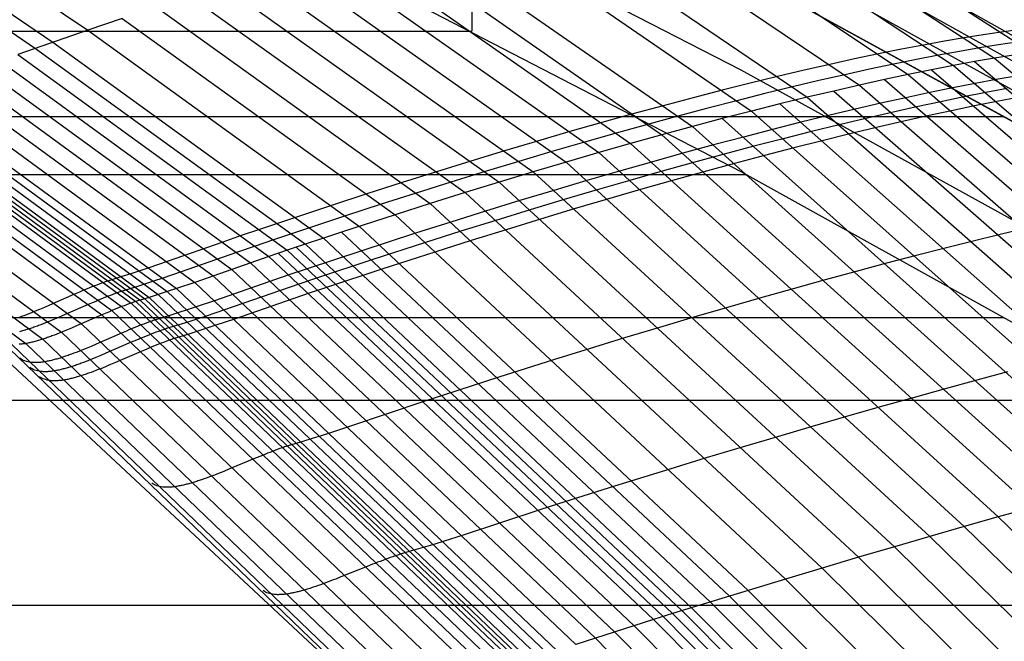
# Model space of a CAD drawing. Extents: x -260 to 296, y -277 to 294.
# Tile 189 of 241: x 146 to 161, y 159 to 169. Entities that reach past the tile are written whole.
import ezdxf

# ---------------------------------------------------------------- set-up
doc = ezdxf.new("R2010")
doc.units = 0
doc.layers.add('PREDEFINITO', color=7, linetype='CONTINUOUS')

msp = doc.modelspace()

# ---------------------------------------------------------------- linework, layer by layer
at = {"layer": 'PREDEFINITO'}
for p, q in [((153.112, 171.605, 423.447), (153.112, 168.521, 431.831)), ((143.196, 171.176, 448.083), (147.105, 168.537, 447.453)), ((156.723, 171.079, 437.086), (161.292, 168.101, 436.25)), ((157.283, 171.148, 436.021), (161.87, 168.191, 435.168)), ((142.401, 170.888, 448.619), (146.285, 168.253, 447.992)), ((142.667, 170.985, 448.442), (146.559, 168.349, 447.815)), ((155.419, 170.859, 439.196), (159.944, 167.845, 438.392)), ((156.101, 170.983, 438.146), (160.649, 167.985, 437.326)), ((154.679, 170.709, 440.232), (159.18, 167.679, 439.442)), ((157.331, 167.913, 426.656), (151.945, 170.678, 427.907)), ((153.886, 170.531, 441.248), (158.361, 167.488, 440.472)), ((153.041, 170.325, 442.241), (157.488, 167.271, 441.477)), ((152.149, 170.093, 443.206), (156.566, 167.03, 442.452)), ((158.596, 170.134, 424.486), (163.226, 167.52, 423.402)), ((151.686, 169.966, 443.676), (156.088, 166.9, 442.928)), ((151.212, 169.833, 444.138), (155.599, 166.764, 443.394)), ((158.242, 169.917, 423.754), (162.861, 167.335, 422.651)), ((150.729, 169.693, 444.59), (155.1, 166.622, 443.851)), ((157.82, 169.684, 423.074), (162.424, 167.132, 421.953)), ((150.236, 169.547, 445.033), (154.59, 166.474, 444.298)), ((149.734, 169.394, 445.465), (154.072, 166.321, 444.734)), ((161.919, 166.921, 421.332), (157.331, 169.437, 422.458)), ((161.919, 166.914, 421.309), (157.331, 169.434, 422.448)), ((149.223, 169.235, 445.886), (153.544, 166.161, 445.159)), ((148.704, 169.07, 446.297), (153.008, 165.996, 445.573)), ((157.331, 166.324, 430.85), (151.945, 169.105, 432.096)), ((148.178, 168.898, 446.696), (152.465, 165.826, 445.975)), ((147.645, 168.721, 447.081), (147.105, 168.537, 447.453)), ((147.645, 168.721, 447.081), (151.914, 165.65, 446.363)), ((161.66, 168.541, 434.717), (161.397, 168.506, 435.258)), ((-117.176, 168.521, 431.831), (153.112, 168.521, 431.831)), ((147.105, 168.537, 447.453), (146.01, 168.157, 448.167)), ((147.105, 168.537, 447.453), (151.356, 165.469, 446.738)), ((160.82, 168.418, 436.338), (160.508, 168.364, 436.877)), ((161.116, 168.465, 435.799), (160.82, 168.418, 436.338)), ((161.397, 168.506, 435.258), (161.116, 168.465, 435.799)), ((146.285, 168.253, 447.992), (150.51, 165.19, 447.279)), ((146.559, 168.349, 447.815), (150.793, 165.283, 447.101)), ((159.836, 168.238, 437.946), (159.477, 168.166, 438.476)), ((160.179, 168.305, 437.413), (159.836, 168.238, 437.946)), ((160.508, 168.364, 436.877), (160.179, 168.305, 437.413)), ((161.056, 168.259, 436.294), (160.743, 168.205, 436.833)), ((161.353, 168.307, 435.754), (161.056, 168.259, 436.294)), ((161.634, 168.349, 435.213), (161.353, 168.307, 435.754)), ((146.01, 168.157, 448.167), (150.226, 165.095, 447.456)), ((159.104, 168.087, 439.003), (158.716, 168.002, 439.525)), ((159.477, 168.166, 438.476), (159.104, 168.087, 439.003)), ((160.07, 168.078, 437.903), (159.711, 168.005, 438.434)), ((160.415, 168.145, 437.369), (160.07, 168.078, 437.903)), ((160.743, 168.205, 436.833), (160.415, 168.145, 437.369)), ((161.292, 168.101, 436.25), (160.978, 168.046, 436.789)), ((161.589, 168.149, 435.71), (161.292, 168.101, 436.25)), ((161.292, 168.101, 436.25), (167.827, 162.579, 434.753)), ((145.454, 167.956, 448.495), (149.651, 164.898, 447.785)), ((145.733, 168.058, 448.336), (149.94, 164.998, 447.625)), ((158.716, 168.002, 439.525), (158.314, 167.91, 440.042)), ((159.337, 167.926, 438.961), (158.949, 167.84, 439.483)), ((159.711, 168.005, 438.434), (159.337, 167.926, 438.961)), ((160.649, 167.985, 437.326), (160.304, 167.918, 437.861)), ((160.978, 168.046, 436.789), (160.649, 167.985, 437.326)), ((160.649, 167.985, 437.326), (167.155, 162.427, 435.858)), ((160.978, 168.046, 436.789), (167.499, 162.505, 435.307)), ((145.172, 167.851, 448.649), (149.36, 164.796, 447.939)), ((161.919, 165.377, 425.535), (157.331, 167.913, 426.656)), ((157.899, 167.812, 440.554), (157.47, 167.708, 441.059)), ((158.314, 167.91, 440.042), (157.899, 167.812, 440.554)), ((158.949, 167.84, 439.483), (158.546, 167.748, 440.001)), ((159.944, 167.845, 438.392), (159.569, 167.765, 438.919)), ((160.304, 167.918, 437.861), (159.944, 167.845, 438.392)), ((159.944, 167.845, 438.392), (166.418, 162.253, 436.951)), ((160.304, 167.918, 437.861), (166.794, 162.343, 436.406)), ((161.632, 167.82, 436.172), (161.318, 167.765, 436.712)), ((144.61, 167.643, 448.956), (148.779, 164.593, 448.247)), ((144.891, 167.746, 448.801), (149.069, 164.694, 448.092)), ((157.47, 167.708, 441.059), (157.029, 167.597, 441.557)), ((158.13, 167.65, 440.513), (157.701, 167.545, 441.018)), ((158.546, 167.748, 440.001), (158.13, 167.65, 440.513)), ((159.18, 167.679, 439.442), (158.777, 167.586, 439.959)), ((159.569, 167.765, 438.919), (159.18, 167.679, 439.442)), ((159.18, 167.679, 439.442), (165.619, 162.059, 438.027)), ((159.569, 167.765, 438.919), (166.026, 162.159, 437.491)), ((160.642, 167.635, 437.785), (160.282, 167.561, 438.317)), ((160.988, 167.703, 437.25), (160.642, 167.635, 437.785)), ((161.318, 167.765, 436.712), (160.988, 167.703, 437.25)), ((161.488, 167.624, 436.674), (161.157, 167.562, 437.212)), ((144.193, 167.494, 449.202), (148.348, 164.448, 448.494)), ((144.331, 167.542, 449.117), (148.491, 164.495, 448.409)), ((156.576, 167.48, 442.049), (156.11, 167.356, 442.532)), ((157.029, 167.597, 441.557), (156.576, 167.48, 442.049)), ((157.701, 167.545, 441.018), (157.259, 167.434, 441.517)), ((158.361, 167.488, 440.472), (157.931, 167.383, 440.978)), ((158.777, 167.586, 439.959), (158.361, 167.488, 440.472)), ((158.361, 167.488, 440.472), (164.762, 161.843, 439.081)), ((158.777, 167.586, 439.959), (165.198, 161.953, 438.557)), ((159.906, 167.48, 438.845), (159.516, 167.394, 439.368)), ((160.282, 167.561, 438.317), (159.906, 167.48, 438.845)), ((160.811, 167.494, 437.747), (160.45, 167.419, 438.28)), ((161.157, 167.562, 437.212), (160.811, 167.494, 437.747)), ((161.658, 167.483, 436.635), (161.327, 167.421, 437.174)), ((143.645, 167.309, 449.56), (147.784, 164.268, 448.856)), ((143.715, 167.335, 449.521), (147.856, 164.293, 448.817)), ((143.783, 167.357, 449.476), (147.926, 164.315, 448.771)), ((143.851, 167.379, 449.428), (147.996, 164.336, 448.722)), ((143.919, 167.401, 449.381), (148.066, 164.358, 448.675)), ((144.055, 167.447, 449.289), (148.206, 164.402, 448.582)), ((156.11, 167.356, 442.532), (155.634, 167.227, 443.007)), ((156.805, 167.317, 442.009), (156.339, 167.193, 442.492)), ((157.259, 167.434, 441.517), (156.805, 167.317, 442.009)), ((157.931, 167.383, 440.978), (157.488, 167.271, 441.477)), ((157.931, 167.383, 440.978), (164.313, 161.727, 439.598)), ((159.516, 167.394, 439.368), (159.112, 167.301, 439.887)), ((160.074, 167.338, 438.808), (159.684, 167.251, 439.332)), ((160.45, 167.419, 438.28), (160.074, 167.338, 438.808)), ((160.98, 167.352, 437.71), (160.619, 167.277, 438.242)), ((161.327, 167.421, 437.174), (160.98, 167.352, 437.71)), ((-125.509, 167.189, 421.451), (161.446, 167.189, 421.451)), ((143.353, 167.188, 449.666), (147.482, 164.151, 448.961)), ((143.501, 167.252, 449.622), (147.635, 164.213, 448.918)), ((155.634, 167.227, 443.007), (155.146, 167.091, 443.473)), ((156.339, 167.193, 442.492), (155.862, 167.064, 442.967)), ((157.033, 167.154, 441.969), (156.566, 167.03, 442.452)), ((157.488, 167.271, 441.477), (157.033, 167.154, 441.969)), ((157.033, 167.154, 441.969), (163.374, 161.479, 440.61)), ((157.488, 167.271, 441.477), (163.85, 161.606, 440.108)), ((158.694, 167.201, 440.399), (158.264, 167.096, 440.906)), ((159.112, 167.301, 439.887), (158.694, 167.201, 440.399)), ((159.279, 167.157, 439.85), (158.861, 167.058, 440.363)), ((159.684, 167.251, 439.332), (159.279, 167.157, 439.85)), ((160.242, 167.196, 438.771), (159.851, 167.108, 439.295)), ((160.619, 167.277, 438.242), (160.242, 167.196, 438.771)), ((143.202, 167.119, 449.698), (147.325, 164.084, 448.992)), ((155.146, 167.091, 443.473), (154.649, 166.95, 443.929)), ((155.862, 167.064, 442.967), (155.373, 166.928, 443.434)), ((156.566, 167.03, 442.452), (156.088, 166.9, 442.928)), ((156.566, 167.03, 442.452), (162.886, 161.348, 441.104)), ((158.264, 167.096, 440.906), (157.82, 166.984, 441.406)), ((158.861, 167.058, 440.363), (158.43, 166.952, 440.87)), ((159.446, 167.014, 439.814), (159.028, 166.914, 440.327)), ((159.851, 167.108, 439.295), (159.446, 167.014, 439.814)), ((142.895, 166.975, 449.748), (147.008, 163.945, 449.038)), ((154.649, 166.95, 443.929), (154.141, 166.802, 444.376)), ((155.373, 166.928, 443.434), (154.875, 166.786, 443.89)), ((156.088, 166.9, 442.928), (155.599, 166.764, 443.394)), ((156.088, 166.9, 442.928), (162.386, 161.211, 441.589)), ((157.364, 166.866, 441.898), (156.896, 166.742, 442.382)), ((157.82, 166.984, 441.406), (157.364, 166.866, 441.898)), ((158.43, 166.952, 440.87), (157.985, 166.84, 441.37)), ((159.028, 166.914, 440.327), (158.596, 166.808, 440.834)), ((142.308, 166.726, 449.935), (146.401, 163.705, 449.222)), ((142.594, 166.839, 449.812), (146.696, 163.813, 449.1)), ((154.141, 166.802, 444.376), (153.624, 166.648, 444.811)), ((154.875, 166.786, 443.89), (154.366, 166.638, 444.337)), ((155.599, 166.764, 443.394), (155.1, 166.622, 443.851)), ((155.599, 166.764, 443.394), (161.875, 161.07, 442.064)), ((156.896, 166.742, 442.382), (156.417, 166.612, 442.858)), ((157.529, 166.722, 441.863), (157.06, 166.597, 442.347)), ((157.985, 166.84, 441.37), (157.529, 166.722, 441.863)), ((158.151, 166.696, 441.335), (157.694, 166.578, 441.828)), ((158.596, 166.808, 440.834), (158.151, 166.696, 441.335)), ((142.05, 166.656, 450.159), (146.135, 163.637, 449.45)), ((153.624, 166.648, 444.811), (153.098, 166.489, 445.236)), ((154.366, 166.638, 444.337), (153.848, 166.485, 444.773)), ((155.1, 166.622, 443.851), (154.59, 166.474, 444.298)), ((155.1, 166.622, 443.851), (161.352, 160.924, 442.53)), ((156.417, 166.612, 442.858), (155.926, 166.475, 443.325)), ((157.06, 166.597, 442.347), (156.581, 166.467, 442.824)), ((157.694, 166.578, 441.828), (157.225, 166.453, 442.313)), ((153.098, 166.489, 445.236), (152.564, 166.324, 445.649)), ((153.848, 166.485, 444.773), (153.322, 166.325, 445.198)), ((154.59, 166.474, 444.298), (154.072, 166.321, 444.734)), ((154.59, 166.474, 444.298), (160.82, 160.773, 442.984)), ((155.926, 166.475, 443.325), (155.426, 166.333, 443.783)), ((156.581, 166.467, 442.824), (156.09, 166.331, 443.291)), ((157.225, 166.453, 442.313), (156.744, 166.323, 442.789)), ((-121.477, 166.28, 430.83), (157.414, 166.28, 430.83)), ((152.564, 166.324, 445.649), (152.022, 166.154, 446.051)), ((153.322, 166.325, 445.198), (152.787, 166.16, 445.611)), ((154.072, 166.321, 444.734), (153.544, 166.161, 445.159)), ((154.072, 166.321, 444.734), (160.278, 160.617, 443.428)), ((155.426, 166.333, 443.783), (154.915, 166.185, 444.23)), ((156.09, 166.331, 443.291), (155.589, 166.188, 443.748)), ((156.744, 166.323, 442.789), (156.253, 166.186, 443.256)), ((161.919, 163.773, 429.732), (157.331, 166.324, 430.85)), ((152.022, 166.154, 446.051), (151.473, 165.977, 446.439)), ((152.787, 166.16, 445.611), (152.244, 165.99, 446.013)), ((153.544, 166.161, 445.159), (153.008, 165.996, 445.573)), ((153.544, 166.161, 445.159), (159.726, 160.457, 443.859)), ((154.915, 166.185, 444.23), (154.395, 166.031, 444.667)), ((155.589, 166.188, 443.748), (155.077, 166.04, 444.196)), ((156.253, 166.186, 443.256), (155.751, 166.044, 443.714)), ((151.473, 165.977, 446.439), (150.917, 165.796, 446.813)), ((152.244, 165.99, 446.013), (151.694, 165.814, 446.401)), ((153.008, 165.996, 445.573), (152.465, 165.826, 445.975)), ((153.008, 165.996, 445.573), (159.166, 160.293, 444.279)), ((154.395, 166.031, 444.667), (153.866, 165.872, 445.092)), ((155.077, 166.04, 444.196), (154.557, 165.887, 444.633)), ((155.751, 166.044, 443.714), (155.239, 165.896, 444.162)), ((150.917, 165.796, 446.813), (149.791, 165.422, 447.531)), ((151.694, 165.814, 446.401), (151.137, 165.632, 446.775)), ((152.465, 165.826, 445.975), (151.914, 165.65, 446.363)), ((152.465, 165.826, 445.975), (158.597, 160.124, 444.687)), ((153.866, 165.872, 445.092), (153.329, 165.707, 445.506)), ((154.557, 165.887, 444.633), (154.027, 165.727, 445.058)), ((155.239, 165.896, 444.162), (154.718, 165.742, 444.599)), ((151.137, 165.632, 446.775), (150.009, 165.258, 447.493)), ((151.914, 165.65, 446.363), (151.075, 165.377, 446.921)), ((151.914, 165.65, 446.363), (158.021, 159.951, 445.08)), ((153.329, 165.707, 445.506), (152.785, 165.537, 445.908)), ((154.027, 165.727, 445.058), (153.49, 165.562, 445.472)), ((154.718, 165.742, 444.599), (154.188, 165.582, 445.024)), ((151.356, 165.469, 446.738), (157.438, 159.774, 445.459)), ((152.785, 165.537, 445.908), (152.232, 165.361, 446.297)), ((153.49, 165.562, 445.472), (152.944, 165.392, 445.875)), ((154.188, 165.582, 445.024), (153.65, 165.417, 445.439)), ((149.505, 165.324, 447.7), (149.217, 165.224, 447.86)), ((149.791, 165.422, 447.531), (149.505, 165.324, 447.7)), ((151.075, 165.377, 446.921), (150.226, 165.095, 447.456)), ((151.075, 165.377, 446.921), (157.144, 159.684, 445.644)), ((152.232, 165.361, 446.297), (151.392, 165.088, 446.854)), ((152.944, 165.392, 445.875), (152.391, 165.216, 446.263)), ((153.65, 165.417, 445.439), (153.104, 165.247, 445.841)), ((161.381, 165.341, 439.392), (160.956, 165.237, 439.909)), ((161.791, 165.438, 438.87), (161.381, 165.341, 439.392)), ((149.217, 165.224, 447.86), (148.349, 164.918, 448.322)), ((149.723, 165.161, 447.663), (149.434, 165.061, 447.822)), ((150.009, 165.258, 447.493), (149.723, 165.161, 447.663)), ((150.51, 165.19, 447.279), (156.553, 159.502, 446.006)), ((150.793, 165.283, 447.101), (156.849, 159.593, 445.826)), ((152.391, 165.216, 446.263), (151.55, 164.943, 446.821)), ((153.104, 165.247, 445.841), (152.55, 165.072, 446.23)), ((160.956, 165.237, 439.909), (160.519, 165.128, 440.42)), ((149.434, 165.061, 447.822), (148.564, 164.755, 448.284)), ((149.94, 164.998, 447.625), (148.779, 164.593, 448.247)), ((150.226, 165.095, 447.456), (149.94, 164.998, 447.625)), ((149.94, 164.998, 447.625), (155.957, 159.318, 446.356)), ((150.083, 165.047, 447.542), (156.107, 159.365, 446.272)), ((150.226, 165.095, 447.456), (156.256, 159.411, 446.185)), ((150.368, 165.142, 447.368), (156.405, 159.457, 446.096)), ((151.392, 165.088, 446.854), (150.54, 164.807, 447.39)), ((152.55, 165.072, 446.23), (151.708, 164.799, 446.788)), ((160.068, 165.013, 440.923), (159.604, 164.892, 441.419)), ((160.519, 165.128, 440.42), (160.068, 165.013, 440.923)), ((148.349, 164.918, 448.322), (148.062, 164.82, 448.484)), ((149.651, 164.898, 447.785), (155.655, 159.222, 446.516)), ((151.55, 164.943, 446.821), (150.697, 164.663, 447.357)), ((159.604, 164.892, 441.419), (159.129, 164.765, 441.907)), ((147.778, 164.726, 448.657), (147.638, 164.682, 448.749)), ((147.919, 164.772, 448.569), (147.778, 164.726, 448.657)), ((148.062, 164.82, 448.484), (147.919, 164.772, 448.569)), ((148.564, 164.755, 448.284), (148.277, 164.657, 448.446)), ((149.069, 164.694, 448.092), (155.047, 159.027, 446.824)), ((150.253, 164.71, 447.559), (149.09, 164.306, 448.181)), ((149.36, 164.796, 447.939), (155.351, 159.124, 446.671)), ((150.54, 164.807, 447.39), (150.253, 164.71, 447.559)), ((151.708, 164.799, 446.788), (150.854, 164.518, 447.324)), ((159.129, 164.765, 441.907), (158.642, 164.633, 442.386)), ((147.208, 164.537, 448.992), (147.17, 164.522, 449.004)), ((147.246, 164.551, 448.978), (147.208, 164.537, 448.992)), ((147.283, 164.566, 448.964), (147.246, 164.551, 448.978)), ((147.32, 164.579, 448.948), (147.283, 164.566, 448.964)), ((147.338, 164.586, 448.939), (147.32, 164.579, 448.948)), ((147.357, 164.592, 448.93), (147.338, 164.586, 448.939)), ((147.375, 164.599, 448.921), (147.357, 164.592, 448.93)), ((147.393, 164.605, 448.912), (147.375, 164.599, 448.921)), ((147.411, 164.611, 448.902), (147.393, 164.605, 448.912)), ((147.428, 164.617, 448.891), (147.411, 164.611, 448.902)), ((147.446, 164.623, 448.88), (147.428, 164.617, 448.891)), ((147.464, 164.628, 448.869), (147.446, 164.623, 448.88)), ((147.638, 164.682, 448.749), (147.464, 164.628, 448.869)), ((147.993, 164.564, 448.62), (147.852, 164.52, 448.712)), ((148.134, 164.61, 448.531), (147.993, 164.564, 448.62)), ((148.277, 164.657, 448.446), (148.134, 164.61, 448.531)), ((148.779, 164.593, 448.247), (148.491, 164.495, 448.409)), ((148.779, 164.593, 448.247), (154.743, 158.931, 446.981)), ((150.41, 164.566, 447.526), (149.245, 164.162, 448.148)), ((150.697, 164.663, 447.357), (150.41, 164.566, 447.526)), ((158.642, 164.633, 442.386), (158.144, 164.494, 442.856)), ((146.899, 164.407, 449.066), (146.504, 164.234, 449.125)), ((146.978, 164.441, 449.052), (146.899, 164.407, 449.066)), ((147.017, 164.458, 449.044), (146.978, 164.441, 449.052)), ((147.055, 164.474, 449.035), (147.017, 164.458, 449.044)), ((147.094, 164.49, 449.026), (147.055, 164.474, 449.035)), ((147.132, 164.506, 449.015), (147.094, 164.49, 449.026)), ((147.17, 164.522, 449.004), (147.132, 164.506, 449.015)), ((147.46, 164.389, 448.941), (147.422, 164.375, 448.955)), ((147.497, 164.404, 448.927), (147.46, 164.389, 448.941)), ((147.534, 164.417, 448.911), (147.497, 164.404, 448.927)), ((147.552, 164.424, 448.902), (147.534, 164.417, 448.911)), ((147.571, 164.43, 448.893), (147.552, 164.424, 448.902)), ((147.589, 164.437, 448.884), (147.571, 164.43, 448.893)), ((147.607, 164.443, 448.874), (147.589, 164.437, 448.884)), ((147.625, 164.449, 448.864), (147.607, 164.443, 448.874)), ((147.643, 164.455, 448.854), (147.625, 164.449, 448.864)), ((147.66, 164.461, 448.843), (147.643, 164.455, 448.854)), ((147.678, 164.466, 448.832), (147.66, 164.461, 448.843)), ((147.852, 164.52, 448.712), (147.678, 164.466, 448.832)), ((148.206, 164.402, 448.582), (148.066, 164.358, 448.675)), ((148.348, 164.448, 448.494), (148.206, 164.402, 448.582)), ((148.206, 164.402, 448.582), (154.145, 158.749, 447.32)), ((148.491, 164.495, 448.409), (148.348, 164.448, 448.494)), ((148.348, 164.448, 448.494), (154.293, 158.792, 447.23)), ((148.491, 164.495, 448.409), (154.442, 158.837, 447.144)), ((150.567, 164.422, 447.493), (149.401, 164.018, 448.115)), ((150.854, 164.518, 447.324), (150.567, 164.422, 447.493)), ((158.144, 164.494, 442.856), (157.635, 164.351, 443.317)), ((146.504, 164.234, 449.125), (146.426, 164.2, 449.139)), ((147.112, 164.246, 449.029), (146.717, 164.072, 449.087)), ((147.191, 164.279, 449.015), (147.112, 164.246, 449.029)), ((147.23, 164.296, 449.007), (147.191, 164.279, 449.015)), ((147.269, 164.312, 448.998), (147.23, 164.296, 449.007)), ((147.308, 164.329, 448.989), (147.269, 164.312, 448.998)), ((147.346, 164.344, 448.978), (147.308, 164.329, 448.989)), ((147.384, 164.36, 448.967), (147.346, 164.344, 448.978)), ((147.422, 164.375, 448.955), (147.384, 164.36, 448.967)), ((147.673, 164.227, 448.904), (147.635, 164.213, 448.918)), ((147.71, 164.242, 448.889), (147.673, 164.227, 448.904)), ((147.747, 164.255, 448.873), (147.71, 164.242, 448.889)), ((147.765, 164.262, 448.865), (147.747, 164.255, 448.873)), ((147.784, 164.268, 448.856), (147.765, 164.262, 448.865)), ((147.802, 164.275, 448.847), (147.784, 164.268, 448.856)), ((147.784, 164.268, 448.856), (153.704, 158.622, 447.598)), ((147.82, 164.281, 448.837), (147.802, 164.275, 448.847)), ((147.838, 164.287, 448.827), (147.82, 164.281, 448.837)), ((147.856, 164.293, 448.817), (147.838, 164.287, 448.827)), ((147.874, 164.299, 448.806), (147.856, 164.293, 448.817)), ((147.856, 164.293, 448.817), (153.78, 158.645, 447.558)), ((147.891, 164.304, 448.795), (147.874, 164.299, 448.806)), ((148.066, 164.358, 448.675), (147.891, 164.304, 448.795)), ((147.926, 164.315, 448.771), (153.853, 158.666, 447.512)), ((147.996, 164.336, 448.722), (153.925, 158.686, 447.462)), ((148.066, 164.358, 448.675), (153.998, 158.706, 447.414)), ((149.09, 164.306, 448.181), (148.801, 164.208, 448.343)), ((157.635, 164.351, 443.317), (157.116, 164.202, 443.767)), ((146.122, 164.077, 449.226), (146.104, 164.07, 449.233)), ((146.159, 164.091, 449.211), (146.122, 164.077, 449.226)), ((146.197, 164.105, 449.198), (146.159, 164.091, 449.211)), ((146.234, 164.12, 449.186), (146.197, 164.105, 449.198)), ((146.272, 164.135, 449.175), (146.234, 164.12, 449.186)), ((146.31, 164.151, 449.164), (146.272, 164.135, 449.175)), ((146.349, 164.167, 449.155), (146.31, 164.151, 449.164)), ((146.426, 164.2, 449.139), (146.349, 164.167, 449.155)), ((147.325, 164.084, 448.992), (146.929, 163.911, 449.05)), ((147.403, 164.118, 448.978), (147.325, 164.084, 448.992)), ((147.325, 164.084, 448.992), (153.223, 158.449, 447.73)), ((147.443, 164.134, 448.97), (147.403, 164.118, 448.978)), ((147.482, 164.151, 448.961), (147.443, 164.134, 448.97)), ((147.52, 164.167, 448.951), (147.482, 164.151, 448.961)), ((147.482, 164.151, 448.961), (153.388, 158.511, 447.701)), ((147.559, 164.182, 448.941), (147.52, 164.167, 448.951)), ((147.597, 164.198, 448.93), (147.559, 164.182, 448.941)), ((147.635, 164.213, 448.918), (147.597, 164.198, 448.93)), ((147.635, 164.213, 448.918), (153.549, 158.569, 447.659)), ((148.516, 164.115, 448.517), (148.375, 164.071, 448.609)), ((148.658, 164.161, 448.428), (148.516, 164.115, 448.517)), ((148.801, 164.208, 448.343), (148.658, 164.161, 448.428)), ((149.245, 164.162, 448.148), (148.956, 164.064, 448.311)), ((157.116, 164.202, 443.767), (156.588, 164.047, 444.206)), ((-125.509, 164.045, 429.85), (161.446, 164.045, 429.85)), ((146.049, 164.051, 449.259), (146.031, 164.044, 449.268)), ((146.068, 164.057, 449.25), (146.049, 164.051, 449.259)), ((146.086, 164.064, 449.241), (146.068, 164.057, 449.25)), ((146.104, 164.07, 449.233), (146.086, 164.064, 449.241)), ((146.371, 163.93, 449.174), (146.334, 163.916, 449.188)), ((146.409, 163.944, 449.16), (146.371, 163.93, 449.174)), ((146.446, 163.959, 449.148), (146.409, 163.944, 449.16)), ((146.484, 163.974, 449.137), (146.446, 163.959, 449.148)), ((146.522, 163.99, 449.127), (146.484, 163.974, 449.137)), ((146.561, 164.006, 449.118), (146.522, 163.99, 449.127)), ((146.639, 164.038, 449.101), (146.561, 164.006, 449.118)), ((146.717, 164.072, 449.087), (146.639, 164.038, 449.101)), ((147.008, 163.945, 449.038), (152.89, 158.319, 447.771)), ((147.943, 163.927, 448.852), (147.905, 163.912, 448.864)), ((147.981, 163.941, 448.839), (147.943, 163.927, 448.852)), ((148.019, 163.955, 448.824), (147.981, 163.941, 448.839)), ((148.056, 163.969, 448.808), (148.019, 163.955, 448.824)), ((148.074, 163.975, 448.8), (148.056, 163.969, 448.808)), ((148.092, 163.982, 448.791), (148.074, 163.975, 448.8)), ((148.111, 163.988, 448.782), (148.092, 163.982, 448.791)), ((148.129, 163.994, 448.772), (148.111, 163.988, 448.782)), ((148.147, 164, 448.762), (148.129, 163.994, 448.772)), ((148.165, 164.006, 448.751), (148.147, 164, 448.762)), ((148.182, 164.012, 448.741), (148.165, 164.006, 448.751)), ((148.2, 164.018, 448.729), (148.182, 164.012, 448.741)), ((148.375, 164.071, 448.609), (148.2, 164.018, 448.729)), ((148.529, 163.927, 448.576), (148.354, 163.874, 448.696)), ((148.671, 163.972, 448.484), (148.529, 163.927, 448.576)), ((148.813, 164.017, 448.396), (148.671, 163.972, 448.484)), ((148.956, 164.064, 448.311), (148.813, 164.017, 448.396)), ((149.111, 163.921, 448.278), (148.968, 163.874, 448.363)), ((149.401, 164.018, 448.115), (149.111, 163.921, 448.278)), ((156.588, 164.047, 444.206), (156.051, 163.888, 444.633)), ((146.053, 163.825, 449.358), (146.036, 163.821, 449.372)), ((146.069, 163.83, 449.344), (146.053, 163.825, 449.358)), ((146.086, 163.834, 449.33), (146.069, 163.83, 449.344)), ((146.103, 163.839, 449.317), (146.086, 163.834, 449.33)), ((146.12, 163.844, 449.305), (146.103, 163.839, 449.317)), ((146.137, 163.849, 449.293), (146.12, 163.844, 449.305)), ((146.155, 163.855, 449.281), (146.137, 163.849, 449.293)), ((146.172, 163.86, 449.27), (146.155, 163.855, 449.281)), ((146.19, 163.866, 449.26), (146.172, 163.86, 449.27)), ((146.207, 163.871, 449.249), (146.19, 163.866, 449.26)), ((146.225, 163.877, 449.24), (146.207, 163.871, 449.249)), ((146.243, 163.883, 449.23), (146.225, 163.877, 449.24)), ((146.261, 163.89, 449.221), (146.243, 163.883, 449.23)), ((146.279, 163.896, 449.212), (146.261, 163.89, 449.221)), ((146.297, 163.903, 449.204), (146.279, 163.896, 449.212)), ((146.316, 163.909, 449.196), (146.297, 163.903, 449.204)), ((146.334, 163.916, 449.188), (146.316, 163.909, 449.196)), ((146.582, 163.769, 449.136), (146.545, 163.755, 449.151)), ((146.62, 163.783, 449.123), (146.582, 163.769, 449.136)), ((146.657, 163.798, 449.111), (146.62, 163.783, 449.123)), ((146.696, 163.813, 449.1), (146.657, 163.798, 449.111)), ((146.734, 163.829, 449.089), (146.696, 163.813, 449.1)), ((146.696, 163.813, 449.1), (152.562, 158.196, 447.829)), ((146.772, 163.844, 449.08), (146.734, 163.829, 449.089)), ((146.85, 163.877, 449.064), (146.772, 163.844, 449.08)), ((146.929, 163.911, 449.05), (146.85, 163.877, 449.064)), ((147.632, 163.798, 448.926), (147.235, 163.625, 448.984)), ((147.711, 163.832, 448.912), (147.632, 163.798, 448.926)), ((147.75, 163.848, 448.904), (147.711, 163.832, 448.912)), ((147.789, 163.865, 448.895), (147.75, 163.848, 448.904)), ((147.828, 163.881, 448.886), (147.789, 163.865, 448.895)), ((147.867, 163.896, 448.876), (147.828, 163.881, 448.886)), ((147.905, 163.912, 448.864), (147.867, 163.896, 448.876)), ((148.059, 163.768, 448.832), (148.021, 163.753, 448.843)), ((148.097, 163.783, 448.819), (148.059, 163.768, 448.832)), ((148.135, 163.798, 448.806), (148.097, 163.783, 448.819)), ((148.173, 163.812, 448.791), (148.135, 163.798, 448.806)), ((148.21, 163.825, 448.775), (148.173, 163.812, 448.791)), ((148.228, 163.832, 448.767), (148.21, 163.825, 448.775)), ((148.247, 163.839, 448.758), (148.228, 163.832, 448.767)), ((148.265, 163.845, 448.749), (148.247, 163.839, 448.758)), ((148.283, 163.851, 448.739), (148.265, 163.845, 448.749)), ((148.301, 163.857, 448.729), (148.283, 163.851, 448.739)), ((148.319, 163.863, 448.719), (148.301, 163.857, 448.729)), ((148.337, 163.869, 448.708), (148.319, 163.863, 448.719)), ((148.354, 163.874, 448.696), (148.337, 163.869, 448.708)), ((148.684, 163.784, 448.544), (148.509, 163.731, 448.664)), ((148.825, 163.828, 448.451), (148.684, 163.784, 448.544)), ((148.968, 163.874, 448.363), (148.825, 163.828, 448.451)), ((156.051, 163.888, 444.633), (155.505, 163.723, 445.049)), ((145.563, 163.631, 449.867), (150.971, 158.596, 449.098)), ((145.739, 163.69, 450.399), (151.579, 158.075, 449.176)), ((145.91, 163.626, 449.827), (151.748, 158.018, 448.578)), ((146.045, 163.625, 449.571), (146.031, 163.624, 449.594)), ((146.06, 163.626, 449.55), (146.045, 163.625, 449.571)), ((146.074, 163.628, 449.528), (146.06, 163.626, 449.55)), ((146.089, 163.63, 449.508), (146.074, 163.628, 449.528)), ((146.104, 163.632, 449.488), (146.089, 163.63, 449.508)), ((146.119, 163.634, 449.469), (146.104, 163.632, 449.488)), ((146.135, 163.637, 449.45), (146.119, 163.634, 449.469)), ((146.15, 163.639, 449.432), (146.135, 163.637, 449.45)), ((146.135, 163.637, 449.45), (151.978, 158.03, 448.185)), ((146.166, 163.642, 449.414), (146.15, 163.639, 449.432)), ((146.182, 163.645, 449.397), (146.166, 163.642, 449.414)), ((146.198, 163.649, 449.381), (146.182, 163.645, 449.397)), ((146.214, 163.652, 449.365), (146.198, 163.649, 449.381)), ((146.23, 163.656, 449.349), (146.214, 163.652, 449.365)), ((146.247, 163.66, 449.334), (146.23, 163.656, 449.349)), ((146.263, 163.664, 449.32), (146.247, 163.66, 449.334)), ((146.28, 163.669, 449.306), (146.263, 163.664, 449.32)), ((146.297, 163.673, 449.293), (146.28, 163.669, 449.306)), ((146.314, 163.678, 449.28), (146.297, 163.673, 449.293)), ((146.331, 163.683, 449.268), (146.314, 163.678, 449.28)), ((146.348, 163.688, 449.256), (146.331, 163.683, 449.268)), ((146.365, 163.694, 449.244), (146.348, 163.688, 449.256)), ((146.383, 163.699, 449.233), (146.365, 163.694, 449.244)), ((146.401, 163.705, 449.222), (146.383, 163.699, 449.233)), ((146.418, 163.71, 449.212), (146.401, 163.705, 449.222)), ((146.401, 163.705, 449.222), (152.254, 158.095, 447.951)), ((146.436, 163.716, 449.202), (146.418, 163.71, 449.212)), ((146.454, 163.722, 449.193), (146.436, 163.716, 449.202)), ((146.472, 163.729, 449.183), (146.454, 163.722, 449.193)), ((146.49, 163.735, 449.175), (146.472, 163.729, 449.183)), ((146.508, 163.741, 449.166), (146.49, 163.735, 449.175)), ((146.527, 163.748, 449.158), (146.508, 163.741, 449.166)), ((146.545, 163.755, 449.151), (146.527, 163.748, 449.158)), ((147.235, 163.625, 448.984), (147.156, 163.592, 448.998)), ((147.786, 163.655, 448.893), (147.388, 163.483, 448.951)), ((147.865, 163.689, 448.879), (147.786, 163.655, 448.893)), ((147.904, 163.705, 448.871), (147.865, 163.689, 448.879)), ((147.943, 163.721, 448.863), (147.904, 163.705, 448.871)), ((147.982, 163.737, 448.853), (147.943, 163.721, 448.863)), ((148.021, 163.753, 448.843), (147.982, 163.737, 448.853)), ((148.213, 163.625, 448.799), (148.175, 163.61, 448.81)), ((148.251, 163.64, 448.787), (148.213, 163.625, 448.799)), ((148.289, 163.654, 448.773), (148.251, 163.64, 448.787)), ((148.327, 163.668, 448.759), (148.289, 163.654, 448.773)), ((148.364, 163.682, 448.743), (148.327, 163.668, 448.759)), ((148.382, 163.689, 448.734), (148.364, 163.682, 448.743)), ((148.401, 163.695, 448.725), (148.382, 163.689, 448.734)), ((148.419, 163.701, 448.716), (148.401, 163.695, 448.725)), ((148.437, 163.708, 448.707), (148.419, 163.701, 448.716)), ((148.455, 163.714, 448.697), (148.437, 163.708, 448.707)), ((148.473, 163.719, 448.686), (148.455, 163.714, 448.697)), ((148.491, 163.725, 448.675), (148.473, 163.719, 448.686)), ((148.509, 163.731, 448.664), (148.491, 163.725, 448.675)), ((155.505, 163.723, 445.049), (154.952, 163.553, 445.454)), ((146.814, 163.457, 449.1), (146.796, 163.45, 449.109)), ((146.832, 163.463, 449.092), (146.814, 163.457, 449.1)), ((146.851, 163.47, 449.084), (146.832, 163.463, 449.092)), ((146.888, 163.484, 449.07), (146.851, 163.47, 449.084)), ((146.925, 163.498, 449.057), (146.888, 163.484, 449.07)), ((146.963, 163.513, 449.045), (146.925, 163.498, 449.057)), ((147.001, 163.528, 449.033), (146.963, 163.513, 449.045)), ((147.04, 163.544, 449.023), (147.001, 163.528, 449.033)), ((147.078, 163.559, 449.014), (147.04, 163.544, 449.023)), ((147.156, 163.592, 448.998), (147.078, 163.559, 449.014)), ((147.388, 163.483, 448.951), (147.309, 163.449, 448.965)), ((147.939, 163.512, 448.861), (147.541, 163.34, 448.918)), ((148.018, 163.545, 448.846), (147.939, 163.512, 448.861)), ((148.058, 163.562, 448.839), (148.018, 163.545, 448.846)), ((148.097, 163.578, 448.83), (148.058, 163.562, 448.839)), ((148.136, 163.594, 448.821), (148.097, 163.578, 448.83)), ((148.175, 163.61, 448.81), (148.136, 163.594, 448.821)), ((154.952, 163.553, 445.454), (154.39, 163.379, 445.844)), ((146.062, 163.393, 450.251), (146.044, 163.405, 450.335)), ((146.081, 163.381, 450.171), (146.062, 163.393, 450.251)), ((146.101, 163.371, 450.095), (146.081, 163.381, 450.171)), ((146.122, 163.363, 450.021), (146.101, 163.371, 450.095)), ((146.144, 163.355, 449.952), (146.122, 163.363, 450.021)), ((146.166, 163.349, 449.885), (146.144, 163.355, 449.952)), ((146.19, 163.345, 449.822), (146.166, 163.349, 449.885)), ((146.215, 163.341, 449.762), (146.19, 163.345, 449.822)), ((146.227, 163.34, 449.733), (146.215, 163.341, 449.762)), ((146.24, 163.339, 449.705), (146.227, 163.34, 449.733)), ((146.253, 163.338, 449.678), (146.24, 163.339, 449.705)), ((146.266, 163.338, 449.651), (146.253, 163.338, 449.678)), ((146.28, 163.337, 449.625), (146.266, 163.338, 449.651)), ((146.293, 163.338, 449.6), (146.28, 163.337, 449.625)), ((146.307, 163.338, 449.575), (146.293, 163.338, 449.6)), ((146.321, 163.338, 449.552), (146.307, 163.338, 449.575)), ((146.335, 163.339, 449.528), (146.321, 163.338, 449.552)), ((146.35, 163.34, 449.506), (146.335, 163.339, 449.528)), ((146.364, 163.342, 449.484), (146.35, 163.34, 449.506)), ((146.379, 163.343, 449.463), (146.364, 163.342, 449.484)), ((146.394, 163.345, 449.442), (146.379, 163.343, 449.463)), ((146.409, 163.347, 449.422), (146.394, 163.345, 449.442)), ((146.424, 163.35, 449.403), (146.409, 163.347, 449.422)), ((146.439, 163.352, 449.384), (146.424, 163.35, 449.403)), ((146.455, 163.355, 449.366), (146.439, 163.352, 449.384)), ((146.471, 163.358, 449.348), (146.455, 163.355, 449.366)), ((146.487, 163.361, 449.331), (146.471, 163.358, 449.348)), ((146.503, 163.364, 449.315), (146.487, 163.361, 449.331)), ((146.519, 163.368, 449.299), (146.503, 163.364, 449.315)), ((146.535, 163.372, 449.283), (146.519, 163.368, 449.299)), ((146.552, 163.376, 449.269), (146.535, 163.372, 449.283)), ((146.568, 163.38, 449.254), (146.552, 163.376, 449.269)), ((146.585, 163.384, 449.24), (146.568, 163.38, 449.254)), ((146.602, 163.389, 449.227), (146.585, 163.384, 449.24)), ((146.619, 163.394, 449.214), (146.602, 163.389, 449.227)), ((146.636, 163.399, 449.201), (146.619, 163.394, 449.214)), ((146.653, 163.404, 449.189), (146.636, 163.399, 449.201)), ((146.671, 163.409, 449.178), (146.653, 163.404, 449.189)), ((146.688, 163.414, 449.167), (146.671, 163.409, 449.178)), ((146.706, 163.42, 449.156), (146.688, 163.414, 449.167)), ((146.723, 163.426, 449.146), (146.706, 163.42, 449.156)), ((146.741, 163.432, 449.136), (146.723, 163.426, 449.146)), ((146.759, 163.438, 449.126), (146.741, 163.432, 449.136)), ((146.777, 163.444, 449.117), (146.759, 163.438, 449.126)), ((146.796, 163.45, 449.109), (146.777, 163.444, 449.117)), ((146.948, 163.308, 449.076), (146.93, 163.302, 449.084)), ((146.966, 163.314, 449.067), (146.948, 163.308, 449.076)), ((146.985, 163.321, 449.059), (146.966, 163.314, 449.067)), ((147.003, 163.328, 449.051), (146.985, 163.321, 449.059)), ((147.04, 163.341, 449.037), (147.003, 163.328, 449.051)), ((147.078, 163.356, 449.024), (147.04, 163.341, 449.037)), ((147.116, 163.37, 449.012), (147.078, 163.356, 449.024)), ((147.154, 163.386, 449), (147.116, 163.37, 449.012)), ((147.193, 163.401, 448.99), (147.154, 163.386, 449)), ((147.231, 163.417, 448.981), (147.193, 163.401, 448.99)), ((147.309, 163.449, 448.965), (147.231, 163.417, 448.981)), ((147.462, 163.306, 448.932), (147.423, 163.29, 448.94)), ((147.541, 163.34, 448.918), (147.462, 163.306, 448.932)), ((154.39, 163.379, 445.844), (153.536, 163.108, 446.404)), ((146.214, 163.25, 450.219), (146.196, 163.263, 450.303)), ((146.233, 163.239, 450.139), (146.214, 163.25, 450.219)), ((146.253, 163.229, 450.062), (146.233, 163.239, 450.139)), ((146.274, 163.22, 449.989), (146.253, 163.229, 450.062)), ((146.296, 163.213, 449.92), (146.274, 163.22, 449.989)), ((146.318, 163.207, 449.853), (146.296, 163.213, 449.92)), ((146.342, 163.202, 449.79), (146.318, 163.207, 449.853)), ((146.367, 163.199, 449.73), (146.342, 163.202, 449.79)), ((146.379, 163.198, 449.701), (146.367, 163.199, 449.73)), ((146.392, 163.197, 449.673), (146.379, 163.198, 449.701)), ((146.405, 163.196, 449.645), (146.392, 163.197, 449.673)), ((146.418, 163.195, 449.619), (146.405, 163.196, 449.645)), ((146.432, 163.195, 449.593), (146.418, 163.195, 449.619)), ((146.445, 163.195, 449.567), (146.432, 163.195, 449.593)), ((146.459, 163.196, 449.543), (146.445, 163.195, 449.567)), ((146.473, 163.196, 449.519), (146.459, 163.196, 449.543)), ((146.487, 163.197, 449.496), (146.473, 163.196, 449.519)), ((146.502, 163.198, 449.473), (146.487, 163.197, 449.496)), ((146.516, 163.199, 449.451), (146.502, 163.198, 449.473)), ((146.531, 163.201, 449.43), (146.516, 163.199, 449.451)), ((146.546, 163.203, 449.409), (146.531, 163.201, 449.43)), ((146.561, 163.205, 449.389), (146.546, 163.203, 449.409)), ((146.576, 163.207, 449.37), (146.561, 163.205, 449.389)), ((146.592, 163.21, 449.351), (146.576, 163.207, 449.37)), ((146.607, 163.213, 449.333), (146.592, 163.21, 449.351)), ((146.623, 163.216, 449.315), (146.607, 163.213, 449.333)), ((146.639, 163.219, 449.298), (146.623, 163.216, 449.315)), ((146.655, 163.222, 449.282), (146.639, 163.219, 449.298)), ((146.671, 163.226, 449.266), (146.655, 163.222, 449.282)), ((146.687, 163.229, 449.25), (146.671, 163.226, 449.266)), ((146.704, 163.233, 449.236), (146.687, 163.229, 449.25)), ((146.72, 163.238, 449.221), (146.704, 163.233, 449.236)), ((146.737, 163.242, 449.207), (146.72, 163.238, 449.221)), ((146.754, 163.247, 449.194), (146.737, 163.242, 449.207)), ((146.771, 163.251, 449.181), (146.754, 163.247, 449.194)), ((146.788, 163.256, 449.168), (146.771, 163.251, 449.181)), ((146.806, 163.261, 449.156), (146.788, 163.256, 449.168)), ((146.823, 163.267, 449.145), (146.806, 163.261, 449.156)), ((146.84, 163.272, 449.134), (146.823, 163.267, 449.145)), ((146.858, 163.278, 449.123), (146.84, 163.272, 449.134)), ((146.876, 163.283, 449.113), (146.858, 163.278, 449.123)), ((146.894, 163.289, 449.103), (146.876, 163.283, 449.113)), ((146.912, 163.295, 449.093), (146.894, 163.289, 449.103)), ((146.93, 163.302, 449.084), (146.912, 163.295, 449.093)), ((147.064, 163.153, 449.06), (147.046, 163.147, 449.07)), ((147.082, 163.159, 449.051), (147.064, 163.153, 449.06)), ((147.1, 163.165, 449.043), (147.082, 163.159, 449.051)), ((147.119, 163.172, 449.034), (147.1, 163.165, 449.043)), ((147.137, 163.178, 449.026), (147.119, 163.172, 449.034)), ((147.156, 163.185, 449.018), (147.137, 163.178, 449.026)), ((147.193, 163.199, 449.004), (147.156, 163.185, 449.018)), ((147.231, 163.213, 448.991), (147.193, 163.199, 449.004)), ((147.269, 163.228, 448.979), (147.231, 163.213, 448.991)), ((147.307, 163.243, 448.967), (147.269, 163.228, 448.979)), ((147.345, 163.258, 448.957), (147.307, 163.243, 448.967)), ((147.384, 163.274, 448.948), (147.345, 163.258, 448.957)), ((147.423, 163.29, 448.94), (147.384, 163.274, 448.948)), ((161.498, 163.192, 441.013), (161.016, 163.063, 441.504)), ((146.366, 163.107, 450.187), (146.348, 163.12, 450.271)), ((146.385, 163.096, 450.107), (146.366, 163.107, 450.187)), ((146.405, 163.086, 450.03), (146.385, 163.096, 450.107)), ((146.426, 163.078, 449.957), (146.405, 163.086, 450.03)), ((146.447, 163.071, 449.887), (146.426, 163.078, 449.957)), ((146.47, 163.065, 449.821), (146.447, 163.071, 449.887)), ((146.494, 163.06, 449.757), (146.47, 163.065, 449.821)), ((146.519, 163.056, 449.697), (146.494, 163.06, 449.757)), ((146.531, 163.055, 449.668), (146.519, 163.056, 449.697)), ((146.544, 163.054, 449.64), (146.531, 163.055, 449.668)), ((146.557, 163.053, 449.613), (146.544, 163.054, 449.64)), ((146.57, 163.053, 449.586), (146.557, 163.053, 449.613)), ((146.584, 163.053, 449.56), (146.57, 163.053, 449.586)), ((146.597, 163.053, 449.535), (146.584, 163.053, 449.56)), ((146.611, 163.053, 449.51), (146.597, 163.053, 449.535)), ((146.625, 163.054, 449.486), (146.611, 163.053, 449.51)), ((146.639, 163.055, 449.463), (146.625, 163.054, 449.486)), ((146.654, 163.056, 449.44), (146.639, 163.055, 449.463)), ((146.668, 163.057, 449.419), (146.654, 163.056, 449.44)), ((146.683, 163.059, 449.397), (146.668, 163.057, 449.419)), ((146.698, 163.06, 449.377), (146.683, 163.059, 449.397)), ((146.713, 163.063, 449.357), (146.698, 163.06, 449.377)), ((146.728, 163.065, 449.337), (146.713, 163.063, 449.357)), ((146.744, 163.067, 449.318), (146.728, 163.065, 449.337)), ((146.759, 163.07, 449.3), (146.744, 163.067, 449.318)), ((146.775, 163.073, 449.283), (146.759, 163.07, 449.3)), ((146.791, 163.076, 449.265), (146.775, 163.073, 449.283)), ((146.807, 163.08, 449.249), (146.791, 163.076, 449.265)), ((146.823, 163.083, 449.233), (146.807, 163.08, 449.249)), ((146.839, 163.087, 449.218), (146.823, 163.083, 449.233)), ((146.856, 163.091, 449.203), (146.839, 163.087, 449.218)), ((146.873, 163.095, 449.188), (146.856, 163.091, 449.203)), ((146.889, 163.1, 449.174), (146.873, 163.095, 449.188)), ((146.906, 163.104, 449.161), (146.889, 163.1, 449.174)), ((146.923, 163.109, 449.148), (146.906, 163.104, 449.161)), ((146.94, 163.114, 449.135), (146.923, 163.109, 449.148)), ((146.958, 163.119, 449.123), (146.94, 163.114, 449.135)), ((146.975, 163.124, 449.112), (146.958, 163.119, 449.123)), ((146.993, 163.13, 449.101), (146.975, 163.124, 449.112)), ((147.01, 163.135, 449.09), (146.993, 163.13, 449.101)), ((147.028, 163.141, 449.08), (147.01, 163.135, 449.09)), ((147.046, 163.147, 449.07), (147.028, 163.141, 449.08)), ((153.536, 163.108, 446.404), (152.671, 162.83, 446.941)), ((161.016, 163.063, 441.504), (160.523, 162.929, 441.986)), ((160.523, 162.929, 441.986), (160.018, 162.789, 442.459)), ((-131.866, 162.75, 419.529), (167.799, 162.75, 419.529)), ((152.38, 162.734, 447.111), (151.198, 162.336, 447.734)), ((152.671, 162.83, 446.941), (152.38, 162.734, 447.111)), ((160.018, 162.789, 442.459), (159.502, 162.644, 442.922)), ((159.502, 162.644, 442.922), (158.977, 162.494, 443.374)), ((158.977, 162.494, 443.374), (158.441, 162.339, 443.815)), ((150.904, 162.24, 447.897), (150.759, 162.194, 447.983)), ((151.198, 162.336, 447.734), (150.904, 162.24, 447.897)), ((158.441, 162.339, 443.815), (157.897, 162.179, 444.245)), ((150.471, 162.105, 448.164), (150.294, 162.053, 448.285)), ((150.614, 162.149, 448.071), (150.471, 162.105, 448.164)), ((150.759, 162.194, 447.983), (150.614, 162.149, 448.071)), ((157.897, 162.179, 444.245), (157.344, 162.015, 444.663)), ((149.916, 161.919, 448.442), (149.876, 161.903, 448.451)), ((149.955, 161.934, 448.431), (149.916, 161.919, 448.442)), ((149.994, 161.949, 448.42), (149.955, 161.934, 448.431)), ((150.033, 161.964, 448.408), (149.994, 161.949, 448.42)), ((150.071, 161.978, 448.395), (150.033, 161.964, 448.408)), ((150.109, 161.992, 448.38), (150.071, 161.978, 448.395)), ((150.147, 162.005, 448.364), (150.109, 161.992, 448.38)), ((150.166, 162.012, 448.356), (150.147, 162.005, 448.364)), ((150.184, 162.018, 448.347), (150.166, 162.012, 448.356)), ((150.203, 162.024, 448.338), (150.184, 162.018, 448.347)), ((150.221, 162.03, 448.328), (150.203, 162.024, 448.338)), ((150.24, 162.036, 448.318), (150.221, 162.03, 448.328)), ((150.258, 162.042, 448.307), (150.24, 162.036, 448.318)), ((150.276, 162.048, 448.296), (150.258, 162.042, 448.307)), ((150.294, 162.053, 448.285), (150.276, 162.048, 448.296)), ((157.344, 162.015, 444.663), (156.783, 161.846, 445.069)), ((149.716, 161.838, 448.481), (149.312, 161.67, 448.536)), ((149.797, 161.871, 448.467), (149.716, 161.838, 448.481)), ((149.837, 161.887, 448.459), (149.797, 161.871, 448.467)), ((149.876, 161.903, 448.451), (149.837, 161.887, 448.459)), ((156.783, 161.846, 445.069), (156.214, 161.672, 445.46)), ((149.192, 161.621, 448.558), (149.153, 161.605, 448.566)), ((149.232, 161.637, 448.55), (149.192, 161.621, 448.558)), ((149.312, 161.67, 448.536), (149.232, 161.637, 448.55)), ((156.214, 161.672, 445.46), (155.348, 161.403, 446.022)), ((148.738, 161.458, 448.729), (148.721, 161.453, 448.741)), ((148.756, 161.463, 448.718), (148.738, 161.458, 448.729)), ((148.774, 161.469, 448.708), (148.756, 161.463, 448.718)), ((148.792, 161.475, 448.697), (148.774, 161.469, 448.708)), ((148.81, 161.48, 448.687), (148.792, 161.475, 448.697)), ((148.828, 161.486, 448.678), (148.81, 161.48, 448.687)), ((148.847, 161.492, 448.669), (148.828, 161.486, 448.678)), ((148.865, 161.498, 448.66), (148.847, 161.492, 448.669)), ((148.884, 161.505, 448.651), (148.865, 161.498, 448.66)), ((148.902, 161.511, 448.643), (148.884, 161.505, 448.651)), ((148.921, 161.518, 448.636), (148.902, 161.511, 448.643)), ((148.959, 161.531, 448.621), (148.921, 161.518, 448.636)), ((148.997, 161.545, 448.608), (148.959, 161.531, 448.621)), ((149.036, 161.56, 448.596), (148.997, 161.545, 448.608)), ((149.074, 161.574, 448.585), (149.036, 161.56, 448.596)), ((149.113, 161.59, 448.575), (149.074, 161.574, 448.585)), ((149.153, 161.605, 448.566), (149.113, 161.59, 448.575)), ((148.125, 161.44, 449.818), (148.107, 161.452, 449.903)), ((148.144, 161.429, 449.737), (148.125, 161.44, 449.818)), ((148.164, 161.42, 449.659), (148.144, 161.429, 449.737)), ((148.185, 161.411, 449.585), (148.164, 161.42, 449.659)), ((148.206, 161.405, 449.514), (148.185, 161.411, 449.585)), ((148.229, 161.399, 449.446), (148.206, 161.405, 449.514)), ((148.253, 161.394, 449.382), (148.229, 161.399, 449.446)), ((148.278, 161.391, 449.321), (148.253, 161.394, 449.382)), ((148.29, 161.39, 449.292), (148.278, 161.391, 449.321)), ((148.303, 161.389, 449.263), (148.29, 161.39, 449.292)), ((148.316, 161.388, 449.236), (148.303, 161.389, 449.263)), ((148.33, 161.388, 449.208), (148.316, 161.388, 449.236)), ((148.343, 161.388, 449.182), (148.33, 161.388, 449.208)), ((148.357, 161.388, 449.157), (148.343, 161.388, 449.182)), ((148.371, 161.388, 449.132), (148.357, 161.388, 449.157)), ((148.385, 161.389, 449.107), (148.371, 161.388, 449.132)), ((148.399, 161.389, 449.084), (148.385, 161.389, 449.107)), ((148.413, 161.391, 449.061), (148.399, 161.389, 449.084)), ((148.428, 161.392, 449.039), (148.413, 161.391, 449.061)), ((148.443, 161.394, 449.017), (148.428, 161.392, 449.039)), ((148.458, 161.395, 448.997), (148.443, 161.394, 449.017)), ((148.473, 161.397, 448.976), (148.458, 161.395, 448.997)), ((148.489, 161.4, 448.957), (148.473, 161.397, 448.976)), ((148.504, 161.402, 448.938), (148.489, 161.4, 448.957)), ((148.52, 161.405, 448.919), (148.504, 161.402, 448.938)), ((148.536, 161.408, 448.902), (148.52, 161.405, 448.919)), ((148.552, 161.411, 448.884), (148.536, 161.408, 448.902)), ((148.568, 161.414, 448.868), (148.552, 161.411, 448.884)), ((148.584, 161.418, 448.851), (148.568, 161.414, 448.868)), ((148.601, 161.422, 448.836), (148.584, 161.418, 448.851)), ((148.618, 161.426, 448.821), (148.601, 161.422, 448.836)), ((148.634, 161.43, 448.806), (148.618, 161.426, 448.821)), ((148.651, 161.434, 448.792), (148.634, 161.43, 448.806)), ((148.669, 161.438, 448.779), (148.651, 161.434, 448.792)), ((148.686, 161.443, 448.766), (148.669, 161.438, 448.779)), ((148.703, 161.448, 448.753), (148.686, 161.443, 448.766)), ((148.721, 161.453, 448.741), (148.703, 161.448, 448.753)), ((155.348, 161.403, 446.022), (154.472, 161.128, 446.562)), ((154.176, 161.033, 446.732), (152.978, 160.64, 447.356)), ((154.472, 161.128, 446.562), (154.176, 161.033, 446.732)), ((161.875, 161.07, 442.064), (161.352, 160.924, 442.53)), ((161.352, 160.924, 442.53), (160.82, 160.773, 442.984)), ((161.352, 160.924, 442.53), (168.411, 154.075, 441.031)), ((160.82, 160.773, 442.984), (160.278, 160.617, 443.428)), ((160.82, 160.773, 442.984), (167.852, 153.92, 441.495)), ((152.681, 160.546, 447.519), (152.534, 160.5, 447.605)), ((152.978, 160.64, 447.356), (152.681, 160.546, 447.519)), ((160.278, 160.617, 443.428), (159.726, 160.457, 443.859)), ((160.278, 160.617, 443.428), (167.283, 153.762, 441.947)), ((152.243, 160.413, 447.787), (152.063, 160.361, 447.909)), ((152.388, 160.456, 447.694), (152.243, 160.413, 447.787)), ((152.534, 160.5, 447.605), (152.388, 160.456, 447.694)), ((159.726, 160.457, 443.859), (159.166, 160.293, 444.279)), ((159.726, 160.457, 443.859), (166.704, 153.601, 442.386)), ((151.68, 160.229, 448.065), (151.64, 160.214, 448.074)), ((151.72, 160.244, 448.055), (151.68, 160.229, 448.065)), ((151.76, 160.259, 448.044), (151.72, 160.244, 448.055)), ((151.799, 160.273, 448.032), (151.76, 160.259, 448.044)), ((151.838, 160.287, 448.019), (151.799, 160.273, 448.032)), ((151.876, 160.301, 448.004), (151.838, 160.287, 448.019)), ((151.915, 160.314, 447.988), (151.876, 160.301, 448.004)), ((151.934, 160.32, 447.98), (151.915, 160.314, 447.988)), ((151.952, 160.327, 447.971), (151.934, 160.32, 447.98)), ((151.971, 160.333, 447.962), (151.952, 160.327, 447.971)), ((151.99, 160.339, 447.952), (151.971, 160.333, 447.962)), ((152.008, 160.345, 447.942), (151.99, 160.339, 447.952)), ((152.027, 160.35, 447.931), (152.008, 160.345, 447.942)), ((152.045, 160.356, 447.92), (152.027, 160.35, 447.931)), ((152.063, 160.361, 447.909), (152.045, 160.356, 447.92)), ((159.166, 160.293, 444.279), (158.597, 160.124, 444.687)), ((159.166, 160.293, 444.279), (166.117, 153.437, 442.813)), ((151.478, 160.15, 448.104), (151.067, 159.985, 448.158)), ((151.559, 160.183, 448.09), (151.478, 160.15, 448.104)), ((151.6, 160.198, 448.083), (151.559, 160.183, 448.09)), ((151.64, 160.214, 448.074), (151.6, 160.198, 448.083)), ((158.597, 160.124, 444.687), (158.021, 159.951, 445.08)), ((158.597, 160.124, 444.687), (165.52, 153.271, 443.228)), ((150.906, 159.922, 448.186), (150.866, 159.907, 448.195)), ((150.946, 159.938, 448.178), (150.906, 159.922, 448.186)), ((150.986, 159.953, 448.171), (150.946, 159.938, 448.178)), ((151.067, 159.985, 448.158), (150.986, 159.953, 448.171)), ((158.021, 159.951, 445.08), (157.144, 159.684, 445.644)), ((158.021, 159.951, 445.08), (164.916, 153.101, 443.627)), ((149.868, 159.759, 449.452), (149.851, 159.771, 449.538)), ((149.887, 159.748, 449.369), (149.868, 159.759, 449.452)), ((150.415, 159.759, 448.4), (150.398, 159.754, 448.413)), ((150.432, 159.763, 448.386), (150.415, 159.759, 448.4)), ((150.45, 159.768, 448.374), (150.432, 159.763, 448.386)), ((150.468, 159.773, 448.362), (150.45, 159.768, 448.374)), ((150.486, 159.778, 448.35), (150.468, 159.773, 448.362)), ((150.504, 159.783, 448.339), (150.486, 159.778, 448.35)), ((150.522, 159.789, 448.328), (150.504, 159.783, 448.339)), ((150.54, 159.794, 448.317), (150.522, 159.789, 448.328)), ((150.558, 159.8, 448.307), (150.54, 159.794, 448.317)), ((150.577, 159.806, 448.298), (150.558, 159.8, 448.307)), ((150.595, 159.812, 448.289), (150.577, 159.806, 448.298)), ((150.614, 159.818, 448.28), (150.595, 159.812, 448.289)), ((150.633, 159.824, 448.272), (150.614, 159.818, 448.28)), ((150.652, 159.83, 448.264), (150.633, 159.824, 448.272)), ((150.671, 159.837, 448.256), (150.652, 159.83, 448.264)), ((150.709, 159.85, 448.241), (150.671, 159.837, 448.256)), ((150.748, 159.864, 448.228), (150.709, 159.85, 448.241)), ((150.787, 159.878, 448.216), (150.748, 159.864, 448.228)), ((150.826, 159.892, 448.205), (150.787, 159.878, 448.216)), ((150.866, 159.907, 448.195), (150.826, 159.892, 448.205)), ((157.438, 159.774, 445.459), (164.304, 152.929, 444.011)), ((149.907, 159.739, 449.29), (149.887, 159.748, 449.369)), ((149.928, 159.731, 449.215), (149.907, 159.739, 449.29)), ((149.95, 159.724, 449.143), (149.928, 159.731, 449.215)), ((149.972, 159.719, 449.075), (149.95, 159.724, 449.143)), ((149.996, 159.715, 449.01), (149.972, 159.719, 449.075)), ((150.021, 159.711, 448.948), (149.996, 159.715, 449.01)), ((150.034, 159.71, 448.918), (150.021, 159.711, 448.948)), ((150.047, 159.709, 448.889), (150.034, 159.71, 448.918)), ((150.06, 159.709, 448.861), (150.047, 159.709, 448.889)), ((150.073, 159.708, 448.834), (150.06, 159.709, 448.861)), ((150.087, 159.708, 448.807), (150.073, 159.708, 448.834)), ((150.1, 159.709, 448.781), (150.087, 159.708, 448.807)), ((150.114, 159.709, 448.756), (150.1, 159.709, 448.781)), ((150.129, 159.71, 448.732), (150.114, 159.709, 448.756)), ((150.143, 159.71, 448.708), (150.129, 159.71, 448.732)), ((150.158, 159.712, 448.685), (150.143, 159.71, 448.708)), ((150.172, 159.713, 448.662), (150.158, 159.712, 448.685)), ((150.187, 159.715, 448.64), (150.172, 159.713, 448.662)), ((150.202, 159.716, 448.619), (150.187, 159.715, 448.64)), ((150.218, 159.718, 448.599), (150.202, 159.716, 448.619)), ((150.233, 159.721, 448.579), (150.218, 159.718, 448.599)), ((150.249, 159.723, 448.56), (150.233, 159.721, 448.579)), ((150.265, 159.726, 448.541), (150.249, 159.723, 448.56)), ((150.281, 159.729, 448.523), (150.265, 159.726, 448.541)), ((150.297, 159.732, 448.506), (150.281, 159.729, 448.523)), ((150.313, 159.735, 448.489), (150.297, 159.732, 448.506)), ((150.33, 159.739, 448.473), (150.313, 159.735, 448.489)), ((150.347, 159.742, 448.457), (150.33, 159.739, 448.473)), ((150.364, 159.746, 448.442), (150.347, 159.742, 448.457)), ((150.381, 159.75, 448.427), (150.364, 159.746, 448.442)), ((150.398, 159.754, 448.413), (150.381, 159.75, 448.427)), ((157.144, 159.684, 445.644), (156.256, 159.411, 446.185)), ((157.144, 159.684, 445.644), (163.996, 152.842, 444.199)), ((-131.866, 159.545, 427.938), (167.799, 159.545, 427.938)), ((156.405, 159.457, 446.096), (163.22, 152.624, 444.657)), ((156.553, 159.502, 446.006), (163.375, 152.667, 444.566)), ((156.849, 159.593, 445.826), (163.686, 152.755, 444.384)), ((155.957, 159.318, 446.356), (154.743, 158.931, 446.981)), ((156.256, 159.411, 446.185), (155.957, 159.318, 446.356)), ((155.957, 159.318, 446.356), (162.75, 152.491, 444.919)), ((156.107, 159.365, 446.272), (162.907, 152.536, 444.835)), ((156.256, 159.411, 446.185), (163.064, 152.58, 444.747)), ((155.655, 159.222, 446.516), (162.433, 152.4, 445.081)), ((155.047, 159.027, 446.824), (161.794, 152.216, 445.392)), ((155.351, 159.124, 446.671), (162.114, 152.308, 445.237))]:
    msp.add_line(p, q, dxfattribs=at)
at = {"layer": 'PREDEFINITO', "extrusion": (8.21944e-05, -0.238151, -0.971228)}
for centre, radius in [((104.955, 85.897, -613.301), 155.099), ((105.027, 85.948, -613.301), 146.035)]:
    msp.add_arc(centre, radius, 289.26592, 347.24336, dxfattribs=at)

doc.saveas('drawing.dxf')
